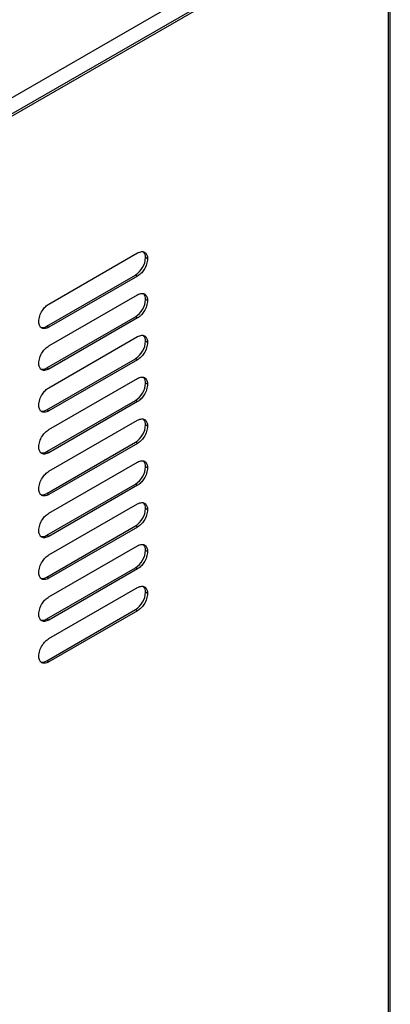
# Model space of a CAD drawing. Header units: millimetres. Extents: x -842 to 422, y -253 to 1425.
# Tile 10 of 11: x 127 to 192, y 784 to 957. Entities that reach past the tile are written whole.
import ezdxf

# ---------------------------------------------------------------- set-up
doc = ezdxf.new("R2010")
doc.units = ezdxf.units.MM

msp = doc.modelspace()

# ---------------------------------------------------------------- linework, layer by layer
at = {"color": 7, "linetype": 'Continuous', "lineweight": 25}
for p, q in [((191.41, 978.11), (97.23, 923.74)), ((191.77, 977.91), (97.58, 923.53)), ((191.77, 977.91), (191.77, 513.32)), ((192.15, 513.54), (192.15, 978.44)), ((178.54, 973.52), (10.96, 876.78)), ((132.23, 906.79), (147.79, 915.77)), ((149.55, 914.75), (149.2, 914.95)), ((131.88, 902.91), (147.43, 911.89)), ((147.79, 911.69), (132.23, 902.71)), ((147.79, 911.69), (147.43, 911.89)), ((132.23, 899.44), (147.79, 908.42)), ((149.55, 907.4), (149.2, 907.61)), ((131.88, 895.56), (147.43, 904.54)), ((147.79, 904.34), (132.23, 895.36)), ((147.79, 904.34), (147.43, 904.54)), ((132.23, 902.71), (131.88, 902.91)), ((132.23, 892.09), (147.79, 901.07)), ((149.55, 900.05), (149.2, 900.26)), ((131.88, 888.21), (147.43, 897.19)), ((147.79, 896.99), (132.23, 888.01)), ((147.79, 896.99), (147.43, 897.19)), ((132.23, 895.36), (131.88, 895.56)), ((132.23, 884.74), (147.79, 893.72)), ((149.55, 892.7), (149.2, 892.91)), ((131.88, 880.87), (147.43, 889.85)), ((147.79, 889.64), (132.23, 880.66)), ((147.79, 889.64), (147.43, 889.85)), ((132.23, 888.01), (131.88, 888.21)), ((132.23, 877.4), (147.79, 886.38)), ((149.55, 885.35), (149.2, 885.56)), ((131.88, 873.52), (147.43, 882.5)), ((147.79, 882.29), (132.23, 873.31)), ((147.79, 882.29), (147.43, 882.5)), ((132.23, 880.66), (131.88, 880.87)), ((132.23, 870.05), (147.79, 879.03)), ((149.55, 878.01), (149.2, 878.21)), ((131.88, 866.17), (147.43, 875.15)), ((147.79, 874.94), (132.23, 865.96)), ((147.79, 874.94), (147.43, 875.15)), ((132.23, 873.31), (131.88, 873.52)), ((132.23, 862.7), (147.79, 871.68)), ((149.55, 870.66), (149.2, 870.86)), ((131.88, 858.82), (147.43, 867.8)), ((147.79, 867.6), (132.23, 858.61)), ((147.79, 867.6), (147.43, 867.8)), ((132.23, 865.96), (131.88, 866.17)), ((132.23, 855.35), (147.79, 864.33)), ((149.55, 863.31), (149.2, 863.51)), ((131.88, 851.47), (147.43, 860.45)), ((147.79, 860.25), (132.23, 851.27)), ((147.79, 860.25), (147.43, 860.45)), ((132.23, 858.61), (131.88, 858.82)), ((132.23, 848), (147.79, 856.98)), ((149.55, 855.96), (149.2, 856.16)), ((131.88, 844.12), (147.43, 853.1)), ((147.79, 852.9), (132.23, 843.92)), ((147.79, 852.9), (147.43, 853.1)), ((132.23, 851.27), (131.88, 851.47)), ((132.23, 843.92), (131.88, 844.12))]:
    msp.add_line(p, q, dxfattribs=at)
for centre, radius, start, end in [((147.84, 915.06), 1.36, 355.6004, 41.2862), ((145.36, 915.13), 3.84, 302.6055, 357.3945), ((147.84, 907.71), 1.36, 355.6004, 41.2862), ((145.36, 907.78), 3.84, 302.6055, 357.3945), ((131.14, 903.93), 1.26, 245.6929, 305.6176), ((145.36, 900.43), 3.84, 302.6055, 357.3945), ((147.84, 900.36), 1.36, 355.6004, 41.2862), ((131.14, 896.59), 1.26, 245.6929, 305.6176), ((145.36, 893.08), 3.84, 302.6055, 357.3945), ((147.84, 893.01), 1.36, 355.6004, 41.2862), ((131.14, 889.24), 1.26, 245.6929, 305.6176), ((147.84, 885.66), 1.36, 355.6004, 41.2862), ((145.36, 885.73), 3.84, 302.6055, 357.3945), ((131.14, 881.89), 1.26, 245.6929, 305.6176), ((147.84, 878.31), 1.36, 355.6004, 41.2862), ((145.36, 878.38), 3.84, 302.6055, 357.3945), ((131.14, 874.54), 1.26, 245.6929, 305.6176), ((145.36, 871.04), 3.84, 302.6055, 357.3945), ((147.84, 870.97), 1.36, 355.6004, 41.2862), ((131.14, 867.19), 1.26, 245.6929, 305.6176), ((145.36, 863.69), 3.84, 302.6055, 357.3945), ((147.84, 863.62), 1.36, 355.6004, 41.2862), ((131.14, 859.84), 1.26, 245.6929, 305.6176), ((147.84, 856.27), 1.36, 355.6004, 41.2862), ((145.36, 856.34), 3.84, 302.6055, 357.3945), ((131.14, 852.49), 1.26, 245.6929, 305.6176), ((131.14, 845.14), 1.26, 245.6929, 305.6176)]:
    msp.add_arc(centre, radius, start, end, dxfattribs=at)
for points, knots in [([(147.79, 915.77), (148.04, 915.88), (148.56, 916.11), (149.14, 915.89), (149.49, 915.42), (149.53, 914.97), (149.55, 914.75)], [0, 0, 0, 0, 0.279619, 0.559238, 0.779619, 1, 1, 1, 1]), ([(149.55, 914.75), (149.52, 914.43), (149.45, 913.79), (148.98, 912.85), (148.4, 912.11), (147.99, 911.83), (147.79, 911.69)], [0, 0, 0, 0, 0.279619, 0.559238, 0.77962, 1, 1, 1, 1]), ([(147.79, 908.42), (148.04, 908.53), (148.56, 908.76), (149.14, 908.54), (149.49, 908.07), (149.53, 907.63), (149.55, 907.4)], [0, 0, 0, 0, 0.279619, 0.559238, 0.779619, 1, 1, 1, 1]), ([(130.46, 903.73), (130.49, 904.05), (130.56, 904.69), (131.03, 905.63), (131.62, 906.37), (132.03, 906.65), (132.23, 906.79)], [0, 0, 0, 0, 0.279599, 0.559198, 0.779564, 1, 1, 1, 1]), ([(149.55, 907.4), (149.52, 907.08), (149.45, 906.45), (148.98, 905.5), (148.4, 904.76), (147.99, 904.48), (147.79, 904.34)], [0, 0, 0, 0, 0.279619, 0.559238, 0.77962, 1, 1, 1, 1]), ([(132.23, 902.71), (131.97, 902.6), (131.45, 902.37), (130.87, 902.59), (130.52, 903.06), (130.48, 903.51), (130.46, 903.73)], [0, 0, 0, 0, 0.2795992, 0.5591984, 0.7795636, 1, 1, 1, 1]), ([(147.79, 901.07), (148.04, 901.18), (148.56, 901.41), (149.14, 901.2), (149.49, 900.72), (149.53, 900.28), (149.55, 900.05)], [0, 0, 0, 0, 0.279619, 0.559238, 0.779619, 1, 1, 1, 1]), ([(149.55, 900.05), (149.52, 899.73), (149.45, 899.1), (148.98, 898.15), (148.4, 897.42), (147.99, 897.13), (147.79, 896.99)], [0, 0, 0, 0, 0.279619, 0.559238, 0.77962, 1, 1, 1, 1]), ([(130.46, 896.38), (130.49, 896.7), (130.56, 897.34), (131.03, 898.28), (131.62, 899.02), (132.03, 899.3), (132.23, 899.44)], [0, 0, 0, 0, 0.279599, 0.559198, 0.779564, 1, 1, 1, 1]), ([(132.23, 895.36), (131.97, 895.25), (131.45, 895.03), (130.87, 895.24), (130.52, 895.71), (130.48, 896.16), (130.46, 896.38)], [0, 0, 0, 0, 0.2795992, 0.5591984, 0.7795636, 1, 1, 1, 1]), ([(147.79, 893.72), (148.04, 893.84), (148.56, 894.06), (149.14, 893.85), (149.49, 893.37), (149.53, 892.93), (149.55, 892.7)], [0, 0, 0, 0, 0.279619, 0.559238, 0.779619, 1, 1, 1, 1]), ([(149.55, 892.7), (149.52, 892.39), (149.45, 891.75), (148.98, 890.8), (148.4, 890.07), (147.99, 889.78), (147.79, 889.64)], [0, 0, 0, 0, 0.279619, 0.559238, 0.77962, 1, 1, 1, 1]), ([(130.46, 889.03), (130.49, 889.35), (130.56, 889.99), (131.03, 890.93), (131.62, 891.67), (132.03, 891.95), (132.23, 892.09)], [0, 0, 0, 0, 0.2795992, 0.5591984, 0.7795636, 1, 1, 1, 1]), ([(132.23, 888.01), (131.97, 887.9), (131.45, 887.68), (130.87, 887.89), (130.52, 888.36), (130.48, 888.81), (130.46, 889.03)], [0, 0, 0, 0, 0.279599, 0.559198, 0.779564, 1, 1, 1, 1]), ([(147.79, 886.38), (148.04, 886.49), (148.56, 886.71), (149.14, 886.5), (149.49, 886.03), (149.53, 885.58), (149.55, 885.35)], [0, 0, 0, 0, 0.279619, 0.559238, 0.779619, 1, 1, 1, 1]), ([(130.46, 881.68), (130.49, 882), (130.56, 882.64), (131.03, 883.58), (131.62, 884.32), (132.03, 884.6), (132.23, 884.74)], [0, 0, 0, 0, 0.279599, 0.559198, 0.779564, 1, 1, 1, 1]), ([(149.55, 885.35), (149.52, 885.04), (149.45, 884.4), (148.98, 883.45), (148.4, 882.72), (147.99, 882.43), (147.79, 882.29)], [0, 0, 0, 0, 0.2796192, 0.5592383, 0.7796199, 1, 1, 1, 1]), ([(132.23, 880.66), (131.97, 880.55), (131.45, 880.33), (130.87, 880.54), (130.52, 881.01), (130.48, 881.46), (130.46, 881.68)], [0, 0, 0, 0, 0.279599, 0.559198, 0.779564, 1, 1, 1, 1]), ([(147.79, 879.03), (148.04, 879.14), (148.56, 879.36), (149.14, 879.15), (149.49, 878.68), (149.53, 878.23), (149.55, 878.01)], [0, 0, 0, 0, 0.279619, 0.559238, 0.779619, 1, 1, 1, 1]), ([(130.46, 874.33), (130.49, 874.65), (130.56, 875.29), (131.03, 876.23), (131.62, 876.97), (132.03, 877.25), (132.23, 877.4)], [0, 0, 0, 0, 0.279599, 0.559198, 0.779564, 1, 1, 1, 1]), ([(149.55, 878.01), (149.52, 877.69), (149.45, 877.05), (148.98, 876.11), (148.4, 875.37), (147.99, 875.09), (147.79, 874.94)], [0, 0, 0, 0, 0.279619, 0.559238, 0.77962, 1, 1, 1, 1]), ([(132.23, 873.31), (131.97, 873.2), (131.45, 872.98), (130.87, 873.19), (130.52, 873.66), (130.48, 874.11), (130.46, 874.33)], [0, 0, 0, 0, 0.279599, 0.559198, 0.779564, 1, 1, 1, 1]), ([(147.79, 871.68), (148.04, 871.79), (148.56, 872.01), (149.14, 871.8), (149.49, 871.33), (149.53, 870.88), (149.55, 870.66)], [0, 0, 0, 0, 0.279619, 0.559238, 0.779619, 1, 1, 1, 1]), ([(149.55, 870.66), (149.52, 870.34), (149.45, 869.7), (148.98, 868.76), (148.4, 868.02), (147.99, 867.74), (147.79, 867.6)], [0, 0, 0, 0, 0.279619, 0.559238, 0.77962, 1, 1, 1, 1]), ([(130.46, 866.98), (130.49, 867.3), (130.56, 867.94), (131.03, 868.89), (131.62, 869.62), (132.03, 869.9), (132.23, 870.05)], [0, 0, 0, 0, 0.279599, 0.559198, 0.779564, 1, 1, 1, 1]), ([(132.23, 865.96), (131.97, 865.85), (131.45, 865.63), (130.87, 865.84), (130.52, 866.31), (130.48, 866.76), (130.46, 866.98)], [0, 0, 0, 0, 0.279599, 0.559198, 0.779564, 1, 1, 1, 1]), ([(147.79, 864.33), (148.04, 864.44), (148.56, 864.66), (149.14, 864.45), (149.49, 863.98), (149.53, 863.53), (149.55, 863.31)], [0, 0, 0, 0, 0.279619, 0.559238, 0.779619, 1, 1, 1, 1]), ([(149.55, 863.31), (149.52, 862.99), (149.45, 862.35), (148.98, 861.41), (148.4, 860.67), (147.99, 860.39), (147.79, 860.25)], [0, 0, 0, 0, 0.2796192, 0.5592383, 0.7796199, 1, 1, 1, 1]), ([(130.46, 859.64), (130.49, 859.95), (130.56, 860.59), (131.03, 861.54), (131.62, 862.27), (132.03, 862.56), (132.23, 862.7)], [0, 0, 0, 0, 0.279599, 0.559198, 0.779564, 1, 1, 1, 1]), ([(132.23, 858.61), (131.97, 858.5), (131.45, 858.28), (130.87, 858.49), (130.52, 858.97), (130.48, 859.41), (130.46, 859.64)], [0, 0, 0, 0, 0.2795992, 0.5591984, 0.7795636, 1, 1, 1, 1]), ([(147.79, 856.98), (148.04, 857.09), (148.56, 857.31), (149.14, 857.1), (149.49, 856.63), (149.53, 856.18), (149.55, 855.96)], [0, 0, 0, 0, 0.279619, 0.559238, 0.779619, 1, 1, 1, 1]), ([(130.46, 852.29), (130.49, 852.61), (130.56, 853.24), (131.03, 854.19), (131.62, 854.92), (132.03, 855.21), (132.23, 855.35)], [0, 0, 0, 0, 0.279599, 0.559198, 0.779564, 1, 1, 1, 1]), ([(149.55, 855.96), (149.52, 855.64), (149.45, 855), (148.98, 854.06), (148.4, 853.32), (147.99, 853.04), (147.79, 852.9)], [0, 0, 0, 0, 0.279619, 0.559238, 0.77962, 1, 1, 1, 1]), ([(132.23, 851.27), (131.97, 851.15), (131.45, 850.93), (130.87, 851.14), (130.52, 851.62), (130.48, 852.06), (130.46, 852.29)], [0, 0, 0, 0, 0.279599, 0.559198, 0.779564, 1, 1, 1, 1]), ([(130.46, 844.94), (130.49, 845.26), (130.56, 845.89), (131.03, 846.84), (131.62, 847.58), (132.03, 847.86), (132.23, 848)], [0, 0, 0, 0, 0.279599, 0.559198, 0.779564, 1, 1, 1, 1]), ([(132.23, 843.92), (131.97, 843.81), (131.45, 843.58), (130.87, 843.79), (130.52, 844.27), (130.48, 844.71), (130.46, 844.94)], [0, 0, 0, 0, 0.2795992, 0.5591984, 0.7795636, 1, 1, 1, 1])]:
    msp.add_open_spline(points, degree=3, knots=knots, dxfattribs=at)

doc.saveas('drawing.dxf')
